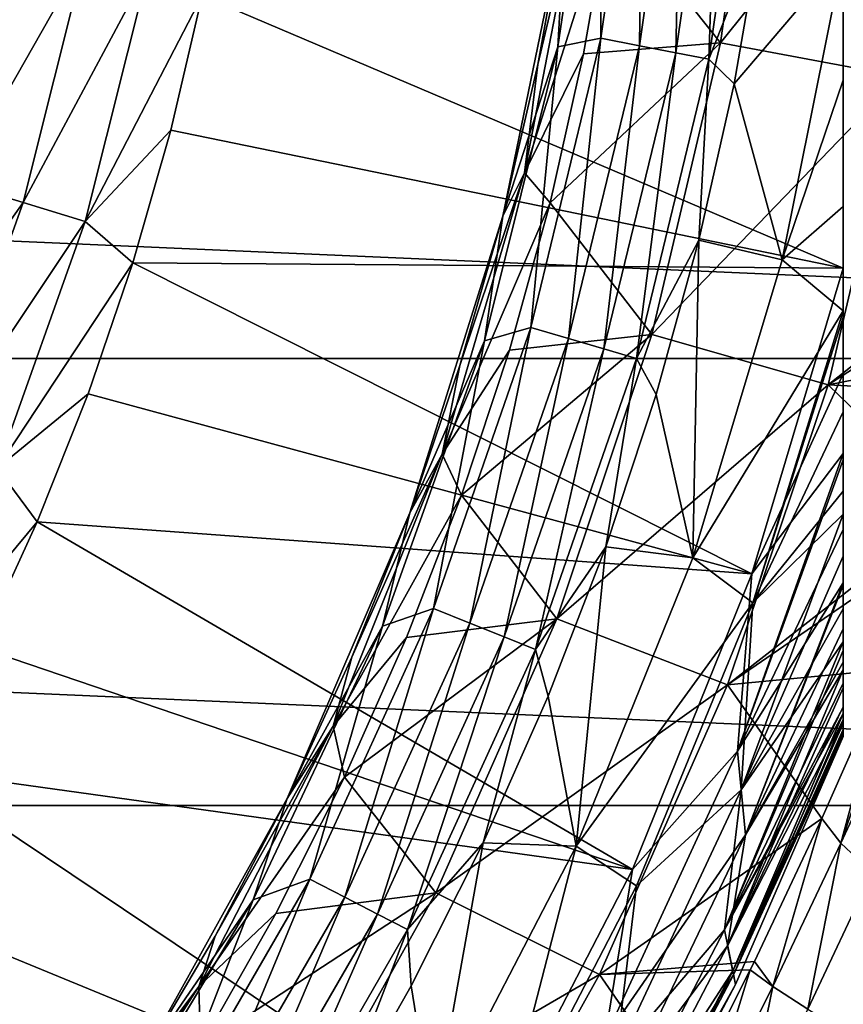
# Model space of a CAD drawing. Header units: metres. Extents: x -82 to 82, y -464 to 32.
# Tile 239 of 256: x 15.4 to 20.5, y -9.64 to -3.55. Entities that reach past the tile are written whole.
import ezdxf

# ---------------------------------------------------------------- set-up
doc = ezdxf.new("R2010")
doc.units = ezdxf.units.M
doc.layers.add('solid_K244121000C07', color=7, linetype='CONTINUOUS')

msp = doc.modelspace()

# ---------------------------------------------------------------- linework, layer by layer
at = {"layer": 'solid_K244121000C07'}
for points in [[(20.5, -7.98436, 97.169998), (20.5, 7.98436, 97.169998), (20.5, 7.98436, 112.757362)], [(20.5, -7.964543, 96.852913), (20.5, 7.964541, 96.852898), (20.5, 7.98436, 97.169998)], [(20.5, -7.98436, 97.169998), (20.5, -7.964543, 96.852913), (20.5, 7.98436, 97.169998)], [(20.5, -7.98436, 112.757362), (20.5, 7.98436, 112.757362), (20.5, 7.973638, 112.910072)], [(20.5, -7.98436, 112.757362), (20.5, -7.98436, 97.169998), (20.5, 7.98436, 112.757362)], [(20.5, -7.973638, 112.910072), (20.5, 7.973638, 112.910072), (20.5, 7.940965, 113.064087)], [(20.5, -7.973638, 112.910072), (20.5, -7.98436, 112.757362), (20.5, 7.973638, 112.910072)], [(20.5, -7.904465, 96.534904), (20.5, 7.904456, 96.534866), (20.5, 7.964541, 96.852898)], [(20.5, -7.964543, 96.852913), (20.5, -7.904465, 96.534904), (20.5, 7.964541, 96.852898)], [(20.5, -7.940967, 113.064079), (20.5, 7.940965, 113.064087), (20.5, 7.88414, 113.221832)], [(20.5, -7.940967, 113.064079), (20.5, -7.973638, 112.910072), (20.5, 7.940965, 113.064087)], [(20.5, -7.841825, 96.323853), (20.5, 7.841826, 96.323853), (20.5, 7.904456, 96.534866)], [(20.5, -7.904465, 96.534904), (20.5, -7.841825, 96.323853), (20.5, 7.904456, 96.534866)], [(20.5, -7.884151, 113.221809), (20.5, 7.88414, 113.221832), (20.5, 7.882053, 113.226563)], [(20.5, -7.884151, 113.221809), (20.5, -7.940967, 113.064079), (20.5, 7.88414, 113.221832)], [(20.5, -7.882054, 113.226563), (20.5, 7.882053, 113.226563), (20.5, 7.799729, 113.384712)], [(20.5, -7.882054, 113.226563), (20.5, -7.884151, 113.221809), (20.5, 7.882053, 113.226563)], [(20.5, -7.801886, 96.214157), (20.5, 7.801867, 96.214111), (20.5, 7.841826, 96.323853)], [(20.5, -7.841825, 96.323853), (20.5, -7.801886, 96.214157), (20.5, 7.841826, 96.323853)], [(20.5, -7.653156, 95.889984), (20.5, 7.653121, 95.889915), (20.5, 7.801867, 96.214111)], [(20.5, -7.801886, 96.214157), (20.5, -7.653156, 95.889984), (20.5, 7.801867, 96.214111)], [(20.5, -7.682637, 113.554039), (20.5, 7.799729, 113.384712), (20.5, 7.68258, 113.554108)], [(20.5, -7.799745, 113.384689), (20.5, -7.882054, 113.226563), (20.5, 7.799729, 113.384712)], [(20.5, -7.682637, 113.554039), (20.5, -7.799745, 113.384689), (20.5, 7.799729, 113.384712)], [(20.5, -7.682637, 113.554039), (20.5, 7.68258, 113.554108), (20.5, 7.571123, 113.683723)], [(20.5, -7.452899, 95.561714), (20.5, 7.452845, 95.56163), (20.5, 7.653121, 95.889915)], [(20.5, -7.653156, 95.889984), (20.5, -7.452899, 95.561714), (20.5, 7.653121, 95.889915)], [(20.5, -7.571121, 113.683723), (20.5, 7.571123, 113.683723), (20.5, 7.525023, 113.731346)], [(20.5, -7.571121, 113.683723), (20.5, -7.682637, 113.554039), (20.5, 7.571123, 113.683723)], [(20.5, -7.317242, 113.917061), (20.5, 7.525023, 113.731346), (20.5, 7.317048, 113.917213)], [(20.5, -7.525142, 113.731224), (20.5, -7.571121, 113.683723), (20.5, 7.525023, 113.731346)], [(20.5, -7.317242, 113.917061), (20.5, -7.525142, 113.731224), (20.5, 7.525023, 113.731346)], [(20.5, -7.398619, 95.485275), (20.5, 7.398618, 95.485275), (20.5, 7.452845, 95.56163)], [(20.5, -7.452899, 95.561714), (20.5, -7.398619, 95.485275), (20.5, 7.452845, 95.56163)], [(20.5, -7.194415, 95.229927), (20.5, 7.194334, 95.229836), (20.5, 7.398618, 95.485275)], [(20.5, -7.398619, 95.485275), (20.5, -7.194415, 95.229927), (20.5, 7.398618, 95.485275)], [(20.5, -7.047546, 114.110397), (20.5, 7.317048, 113.917213), (20.5, 7.047299, 114.110558)], [(20.5, -7.047546, 114.110397), (20.5, -7.317242, 113.917061), (20.5, 7.317048, 113.917213)], [(20.5, -6.868463, 94.895081), (20.5, 6.868357, 94.894981), (20.5, 7.194334, 95.229836)], [(20.5, -7.194415, 95.229927), (20.5, -6.868463, 94.895081), (20.5, 7.194334, 95.229836)], [(20.5, -7.047546, 114.110397), (20.5, 7.047299, 114.110558), (20.5, 7.032656, 114.119934)], [(20.5, -7.032661, 114.119934), (20.5, 7.032656, 114.119934), (20.5, 6.702981, 114.308235)], [(20.5, -7.032661, 114.119934), (20.5, -7.047546, 114.110397), (20.5, 7.032656, 114.119934)], [(20.5, -6.608948, 94.671677), (20.5, 6.608944, 94.671669), (20.5, 6.868357, 94.894981)], [(20.5, -6.868463, 94.895081), (20.5, -6.608948, 94.671677), (20.5, 6.868357, 94.894981)], [(20.5, -6.271695, 114.505615), (20.5, 6.702981, 114.308235), (20.5, 6.271386, 114.505737)], [(20.5, -6.703284, 114.308083), (20.5, -7.032661, 114.119934), (20.5, 6.702981, 114.308235)], [(20.5, -6.271695, 114.505615), (20.5, -6.703284, 114.308083), (20.5, 6.702981, 114.308235)], [(20.5, -6.46481, 94.559952), (20.5, 6.464702, 94.559868), (20.5, 6.608944, 94.671669)], [(20.5, -6.608948, 94.671677), (20.5, -6.46481, 94.559952), (20.5, 6.608944, 94.671669)], [(20.5, -5.973414, 94.229759), (20.5, 5.973321, 94.229698), (20.5, 6.464702, 94.559868)], [(20.5, -6.46481, 94.559952), (20.5, -5.973414, 94.229759), (20.5, 6.464702, 94.559868)], [(20.5, -6.271695, 114.505615), (20.5, 6.271386, 114.505737), (20.5, 6.232004, 114.52169)], [(20.5, -6.232009, 114.521683), (20.5, 6.232004, 114.52169), (20.5, 5.738097, 114.697899)], [(20.5, -6.232009, 114.521683), (20.5, -6.271695, 114.505615), (20.5, 6.232004, 114.52169)], [(20.5, -5.387369, 93.91291), (20.5, 5.387294, 93.912872), (20.5, 5.973321, 94.229698)], [(20.5, -5.973414, 94.229759), (20.5, -5.387369, 93.91291), (20.5, 5.973321, 94.229698)], [(20.5, -5.73833, 114.697823), (20.5, 5.738097, 114.697899), (20.5, 5.08529, 114.878677)], [(20.5, -5.73833, 114.697823), (20.5, -6.232009, 114.521683), (20.5, 5.738097, 114.697899)], [(20.5, -5.348376, 93.894226), (20.5, 5.348379, 93.894226), (20.5, 5.387294, 93.912872)], [(20.5, -5.387369, 93.91291), (20.5, -5.348376, 93.894226), (20.5, 5.387294, 93.912872)], [(20.5, -4.703974, 93.619553), (20.5, 4.703895, 93.619522), (20.5, 5.348379, 93.894226)], [(20.5, -5.348376, 93.894226), (20.5, -4.703974, 93.619553), (20.5, 5.348379, 93.894226)], [(20.5, 3.374721, 115.224083), (20.5, -5.08529, 114.878677), (20.5, 5.08529, 114.878677)], [(20.5, -5.73833, 114.697823), (20.5, 5.08529, 114.878677), (20.5, -5.08529, 114.878677)], [(20.5, -3.921345, 93.359039), (20.5, 3.921288, 93.359024), (20.5, 4.703895, 93.619522)], [(20.5, -4.703974, 93.619553), (20.5, -3.921345, 93.359039), (20.5, 4.703895, 93.619522)], [(20.5, -3.921345, 93.359039), (20.5, -3.151412, 93.164658), (20.5, 3.921288, 93.359024)], [(20.5, 3.374721, 115.224083), (20.5, -3.373826, 115.224228), (20.5, -5.08529, 114.878677)], [(18.735182, -3.715239, 92), (18.780893, -2.877137, 92), (19.009008, -1.862169, 92)], [(19.000463, -3.662039, 92.021599), (18.735182, -3.715239, 92), (19.009008, -1.862169, 92)], [(19.262527, -1.839348, 92.021599), (19.000463, -3.662039, 92.021599), (19.009008, -1.862169, 92)], [(19.239344, -3.70808, 92.084709), (19.000463, -3.662039, 92.021599), (19.262527, -1.839348, 92.021599)], [(19.055437, -2.826607, 77.713394), (19.741875, -3.690396, 69.836754), (19.998167, -1.853103, 69.836754)], [(19.239344, -3.70808, 92.084709), (19.262527, -1.839348, 92.021599), (19.504702, -1.862473, 92.084709)], [(19.239344, -3.70808, 92.084709), (19.504702, -1.862473, 92.084709), (19.464525, -3.75148, 92.187546)], [(19.504702, -1.862473, 92.084709), (19.732988, -1.884272, 92.187546), (19.464525, -3.75148, 92.187546)], [(19.464525, -3.75148, 92.187546), (19.732988, -1.884272, 92.187546), (19.669685, -3.791021, 92.327232)], [(19.732988, -1.884272, 92.187546), (19.940979, -1.904133, 92.327232), (19.669685, -3.791021, 92.327232)], [(19.998167, -1.853103, 69.836754), (19.741875, -3.690396, 69.836754), (21.126986, -1.957704, 61.983105)], [(19.669685, -3.791021, 92.327232), (19.940979, -1.904133, 92.327232), (19.994911, -2.965965, 92.499084)], [(19.741875, -3.690396, 69.836754), (20.856228, -3.898705, 61.983105), (21.126986, -1.957704, 61.983105)], [(18.87195, -2.713377, 80.853928), (18.611069, -3.824672, 84), (18.528574, -4.494983, 80.853928)], [(18.87195, -2.713377, 80.853928), (18.528574, -4.494983, 80.853928), (19.055437, -2.826607, 77.713394)], [(18.87195, -2.713377, 80.853928), (18.780899, -2.877128, 84), (18.611069, -3.824672, 84)], [(32.006245, -5.643612, -289), (-32.006245, -5.643612, -289), (-32.376324, -2.832587, -289)], [(32.376324, -2.832587, -289), (32.006245, -5.643612, -289), (-32.376324, -2.832587, -289)], [(18.528574, -4.494983, 80.853928), (18.893789, -3.758208, 77.713394), (19.055437, -2.826607, 77.713394)], [(19.055437, -2.826607, 77.713394), (18.893789, -3.758208, 77.713394), (19.741875, -3.690396, 69.836754)], [(18.393459, -4.762413, 92), (18.611069, -3.824672, 84), (18.780899, -2.877128, 84)], [(18.780893, -2.877137, 92), (18.393459, -4.762413, 92), (18.780899, -2.877128, 84)], [(18.735182, -3.715239, 92), (18.393459, -4.762413, 92), (18.780893, -2.877137, 92)], [(19.669685, -3.791021, 92.327232), (19.994911, -2.965965, 92.499084), (19.825294, -3.943496, 92.499084)], [(19.825294, -3.943496, 92.499084), (19.994911, -2.965965, 92.499084), (20.5, -3.151412, 93.164658)], [(15.382159, -3.059702, 119.853462), (15.008187, -4.552684, 119.853462), (15.809191, -3.144644, 119.673233)], [(15.008187, -4.552684, 119.853462), (15.424836, -4.679073, 119.673233), (15.809191, -3.144644, 119.673233)], [(15.809191, -3.144644, 119.673233), (15.424836, -4.679073, 119.673233), (16.203274, -3.223032, 119.427048)], [(19.825294, -3.943496, 92.499084), (20.5, -3.151412, 93.164658), (20.122332, -5.033812, 93.166901)], [(20.122332, -5.033812, 93.166901), (20.5, -3.151412, 93.164658), (20.5, -3.921345, 93.359039)], [(15.424836, -4.679073, 119.673233), (15.809339, -4.795711, 119.427048), (16.203274, -3.223032, 119.427048)], [(16.203274, -3.223032, 119.427048), (15.809339, -4.795711, 119.427048), (16.533178, -3.39762, 119.121323)], [(15.809339, -4.795711, 119.427048), (16.33987, -4.230655, 119.121323), (16.533178, -3.39762, 119.121323)], [(20.5, -5.08529, 114.878677), (16.533178, -3.39762, 119.121323), (16.33987, -4.230655, 119.121323)], [(20.5, -5.08529, 114.878677), (20.5, -3.373826, 115.224228), (16.533178, -3.39762, 119.121323)], [(18.280264, -5.535512, 92), (18.393459, -4.762413, 92), (18.735182, -3.715239, 92)], [(18.56633, -5.451566, 92.021599), (18.280264, -5.535512, 92), (18.735182, -3.715239, 92)], [(19.000463, -3.662039, 92.021599), (18.56633, -5.451566, 92.021599), (18.735182, -3.715239, 92)], [(18.799751, -5.520105, 92.084709), (18.56633, -5.451566, 92.021599), (19.000463, -3.662039, 92.021599)], [(18.686625, -4.680756, 77.713394), (19.317154, -5.496204, 69.836754), (19.741875, -3.690396, 69.836754)], [(18.893789, -3.758208, 77.713394), (18.686625, -4.680756, 77.713394), (19.741875, -3.690396, 69.836754)], [(18.799751, -5.520105, 92.084709), (19.000463, -3.662039, 92.021599), (19.239344, -3.70808, 92.084709)], [(18.799751, -5.520105, 92.084709), (19.239344, -3.70808, 92.084709), (19.019787, -5.584713, 92.187546)], [(19.239344, -3.70808, 92.084709), (19.464525, -3.75148, 92.187546), (19.019787, -5.584713, 92.187546)], [(19.741875, -3.690396, 69.836754), (19.317154, -5.496204, 69.836754), (20.856228, -3.898705, 61.983105)], [(18.528574, -4.494983, 80.853928), (18.686625, -4.680756, 77.713394), (18.893789, -3.758208, 77.713394)], [(19.019787, -5.584713, 92.187546), (19.464525, -3.75148, 92.187546), (19.220261, -5.643578, 92.327232)], [(19.464525, -3.75148, 92.187546), (19.669685, -3.791021, 92.327232), (19.220261, -5.643578, 92.327232)], [(18.393459, -4.762413, 92), (18.393465, -4.762398, 84), (18.611069, -3.824672, 84)], [(18.528574, -4.494983, 80.853928), (18.611069, -3.824672, 84), (18.393465, -4.762398, 84)], [(19.220261, -5.643578, 92.327232), (19.669685, -3.791021, 92.327232), (19.607916, -4.911527, 92.499084)], [(19.669685, -3.791021, 92.327232), (19.825294, -3.943496, 92.499084), (19.607916, -4.911527, 92.499084)], [(19.317154, -5.496204, 69.836754), (20.407532, -5.806444, 61.983105), (20.856228, -3.898705, 61.983105)], [(21.9088, -4.615975, 55.526295), (20.856228, -3.898705, 61.983105), (20.407532, -5.806444, 61.983105)], [(19.607916, -4.911527, 92.499084), (19.825294, -3.943496, 92.499084), (20.122332, -5.033812, 93.166901)], [(20.122332, -5.033812, 93.166901), (20.5, -3.921345, 93.359039), (20.5, -4.703974, 93.619553)], [(15.809339, -4.795711, 119.427048), (16.104618, -5.052831, 119.121323), (16.33987, -4.230655, 119.121323)], [(20.5, -5.08529, 114.878677), (16.33987, -4.230655, 119.121323), (16.104618, -5.052831, 119.121323)], [(18.528574, -4.494983, 80.853928), (18.128645, -5.687899, 84), (18.017399, -6.235882, 80.853928)], [(18.528574, -4.494983, 80.853928), (18.017399, -6.235882, 80.853928), (18.686625, -4.680756, 77.713394)], [(18.528574, -4.494983, 80.853928), (18.393465, -4.762398, 84), (18.128645, -5.687899, 84)], [(15.008187, -4.552684, 119.853462), (14.489677, -6.001821, 119.853462), (15.424836, -4.679073, 119.673233)], [(21.809462, -4.905519, 55.705235), (21.9088, -4.615975, 55.526295), (20.407532, -5.806444, 61.983105)], [(14.489677, -6.001821, 119.853462), (14.891932, -6.16844, 119.673233), (15.424836, -4.679073, 119.673233)], [(15.424836, -4.679073, 119.673233), (14.891932, -6.16844, 119.673233), (15.809339, -4.795711, 119.427048)], [(18.017399, -6.235882, 80.853928), (18.434443, -5.592027, 77.713394), (18.686625, -4.680756, 77.713394)], [(18.686625, -4.680756, 77.713394), (18.434443, -5.592027, 77.713394), (19.317154, -5.496204, 69.836754)], [(20.122332, -5.033812, 93.166901), (20.5, -4.703974, 93.619553), (20.5, -5.348376, 93.894226)], [(14.891932, -6.16844, 119.673233), (15.26315, -6.322204, 119.427048), (15.809339, -4.795711, 119.427048)], [(15.809339, -4.795711, 119.427048), (15.26315, -6.322204, 119.427048), (16.104618, -5.052831, 119.121323)], [(17.817282, -6.598819, 92), (18.128645, -5.687899, 84), (18.393465, -4.762398, 84)], [(18.393459, -4.762413, 92), (17.817282, -6.598819, 92), (18.393465, -4.762398, 84)], [(18.280264, -5.535512, 92), (17.817282, -6.598819, 92), (18.393459, -4.762413, 92)], [(19.220261, -5.643578, 92.327232), (19.607916, -4.911527, 92.499084), (19.3433, -5.867726, 92.499084)], [(19.3433, -5.867726, 92.499084), (19.607916, -4.911527, 92.499084), (19.56893, -6.877824, 93.166901)], [(19.607916, -4.911527, 92.499084), (20.122332, -5.033812, 93.166901), (19.56893, -6.877824, 93.166901)], [(21.568182, -5.580997, 56.090755), (21.809462, -4.905519, 55.705235), (20.407532, -5.806444, 61.983105)], [(15.26315, -6.322204, 119.427048), (15.828025, -5.862035, 119.121323), (16.104618, -5.052831, 119.121323)], [(19.935804, -6.976665, 114.878677), (16.104618, -5.052831, 119.121323), (15.828025, -5.862035, 119.121323)], [(19.935804, -6.976665, 114.878677), (20.5, -5.08529, 114.878677), (16.104618, -5.052831, 119.121323)], [(20.122332, -5.033812, 93.166901), (20.5, -5.348376, 93.894226), (19.56893, -6.877824, 93.166901)], [(20.5, -5.73833, 114.697823), (20.5, -5.08529, 114.878677), (19.935804, -6.976665, 114.878677)], [(19.941332, -7.156175, 93.894745), (19.56893, -6.877824, 93.166901), (20.5, -5.348376, 93.894226)], [(19.941332, -7.156175, 93.894745), (20.5, -5.348376, 93.894226), (20.5, -5.387369, 93.91291)], [(19.941332, -7.156175, 93.894745), (20.5, -5.387369, 93.91291), (20.5, -5.973414, 94.229759)], [(18.56633, -5.451566, 92.021599), (17.964056, -7.191723, 92.021599), (18.280264, -5.535512, 92)], [(18.189905, -7.28214, 92.084709), (17.964056, -7.191723, 92.021599), (18.56633, -5.451566, 92.021599)], [(18.189905, -7.28214, 92.084709), (18.56633, -5.451566, 92.021599), (18.799751, -5.520105, 92.084709)], [(17.649496, -7.301049, 92), (17.817282, -6.598819, 92), (18.280264, -5.535512, 92)], [(17.964056, -7.191723, 92.021599), (17.649496, -7.301049, 92), (18.280264, -5.535512, 92)], [(18.137848, -6.489826, 77.713394), (18.727625, -7.25512, 69.836754), (19.317154, -5.496204, 69.836754)], [(18.434443, -5.592027, 77.713394), (18.137848, -6.489826, 77.713394), (19.317154, -5.496204, 69.836754)], [(18.189905, -7.28214, 92.084709), (18.799751, -5.520105, 92.084709), (18.402803, -7.367371, 92.187546)], [(18.799751, -5.520105, 92.084709), (19.019787, -5.584713, 92.187546), (18.402803, -7.367371, 92.187546)], [(19.317154, -5.496204, 69.836754), (18.727625, -7.25512, 69.836754), (20.407532, -5.806444, 61.983105)], [(18.017399, -6.235882, 80.853928), (18.137848, -6.489826, 77.713394), (18.434443, -5.592027, 77.713394)], [(18.402803, -7.367371, 92.187546), (19.019787, -5.584713, 92.187546), (18.596773, -7.445025, 92.327232)], [(19.019787, -5.584713, 92.187546), (19.220261, -5.643578, 92.327232), (18.596773, -7.445025, 92.327232)], [(21.463406, -5.863247, 56.237869), (21.568182, -5.580997, 56.090755), (20.407532, -5.806444, 61.983105)], [(31.392572, -8.411682, -289), (-31.392572, -8.411682, -289), (-32.006245, -5.643612, -289)], [(32.006245, -5.643612, -289), (31.392572, -8.411682, -289), (-32.006245, -5.643612, -289)], [(18.596773, -7.445025, 92.327232), (19.220261, -5.643578, 92.327232), (19.032084, -6.809789, 92.499084)], [(19.220261, -5.643578, 92.327232), (19.3433, -5.867726, 92.499084), (19.032084, -6.809789, 92.499084)], [(17.817282, -6.598819, 92), (17.817291, -6.5988, 84), (18.128645, -5.687899, 84)], [(18.017399, -6.235882, 80.853928), (18.128645, -5.687899, 84), (17.817291, -6.5988, 84)], [(20.5, -5.73833, 114.697823), (19.935804, -6.976665, 114.878677), (20.5, -6.232009, 114.521683)], [(18.727625, -7.25512, 69.836754), (19.784727, -7.664644, 61.983105), (20.407532, -5.806444, 61.983105)], [(21.191675, -6.566617, 56.568371), (20.407532, -5.806444, 61.983105), (19.784727, -7.664644, 61.983105)], [(21.191675, -6.566617, 56.568371), (21.463406, -5.863247, 56.237869), (20.407532, -5.806444, 61.983105)], [(15.26315, -6.322204, 119.427048), (15.510801, -6.65619, 119.121323), (15.828025, -5.862035, 119.121323)], [(19.935804, -6.976665, 114.878677), (15.828025, -5.862035, 119.121323), (15.510801, -6.65619, 119.121323)], [(19.032084, -6.809789, 92.499084), (19.3433, -5.867726, 92.499084), (19.56893, -6.877824, 93.166901)], [(19.941332, -7.156175, 93.894745), (20.5, -5.973414, 94.229759), (20.5, -6.46481, 94.559952)], [(18.017399, -6.235882, 80.853928), (17.460199, -7.492761, 84), (17.343056, -7.920309, 80.853928)], [(18.017399, -6.235882, 80.853928), (17.343056, -7.920309, 80.853928), (18.137848, -6.489826, 77.713394)], [(18.017399, -6.235882, 80.853928), (17.817291, -6.5988, 84), (17.460199, -7.492761, 84)], [(19.84654, -8.074512, 114.521858), (20.5, -6.232009, 114.521683), (19.935804, -6.976665, 114.878677)], [(19.84654, -8.074512, 114.521858), (20.5, -6.271695, 114.505615), (20.5, -6.232009, 114.521683)], [(19.84654, -8.074512, 114.521858), (20.5, -6.703284, 114.308083), (20.5, -6.271695, 114.505615)], [(15.26315, -6.322204, 119.427048), (14.56997, -7.787811, 119.427048), (15.510801, -6.65619, 119.121323)], [(17.343056, -7.920309, 80.853928), (17.79756, -7.371991, 77.713394), (18.137848, -6.489826, 77.713394)], [(18.137848, -6.489826, 77.713394), (17.79756, -7.371991, 77.713394), (18.727625, -7.25512, 69.836754)], [(19.941332, -7.156175, 93.894745), (20.5, -6.46481, 94.559952), (20.5, -6.608948, 94.671677)], [(21.119356, -6.747518, 56.64452), (21.191675, -6.566617, 56.568371), (19.784727, -7.664644, 61.983105)], [(17.058273, -8.367512, 92), (17.460199, -7.492761, 84), (17.817291, -6.5988, 84)], [(17.817282, -6.598819, 92), (17.058273, -8.367512, 92), (17.817291, -6.5988, 84)], [(17.649496, -7.301049, 92), (17.058273, -8.367512, 92), (17.817282, -6.598819, 92)], [(19.869398, -8.314257, 94.671173), (20.5, -6.608948, 94.671677), (20.5, -6.868463, 94.895081)], [(19.941332, -7.156175, 93.894745), (20.5, -6.608948, 94.671677), (19.869398, -8.314257, 94.671173)], [(14.56997, -7.787811, 119.427048), (15.153762, -7.433258, 119.121323), (15.510801, -6.65619, 119.121323)], [(19.197521, -8.807118, 114.878677), (15.510801, -6.65619, 119.121323), (15.153762, -7.433258, 119.121323)], [(19.197521, -8.807118, 114.878677), (19.935804, -6.976665, 114.878677), (15.510801, -6.65619, 119.121323)], [(19.84654, -8.074512, 114.521858), (20.5, -7.032661, 114.119934), (20.5, -6.703284, 114.308083)], [(20.777716, -7.569495, 56.944122), (21.119356, -6.747518, 56.64452), (19.784727, -7.664644, 61.983105)], [(18.596773, -7.445025, 92.327232), (19.032084, -6.809789, 92.499084), (18.675018, -7.735446, 92.499084)], [(18.675018, -7.735446, 92.499084), (19.032084, -6.809789, 92.499084), (18.846939, -8.662582, 93.166901)], [(19.032084, -6.809789, 92.499084), (19.56893, -6.877824, 93.166901), (18.846939, -8.662582, 93.166901)], [(19.941332, -7.156175, 93.894745), (18.846939, -8.662582, 93.166901), (19.56893, -6.877824, 93.166901)], [(19.869398, -8.314257, 94.671173), (20.5, -6.868463, 94.895081), (20.5, -7.194415, 95.229927)], [(19.84654, -8.074512, 114.521858), (19.935804, -6.976665, 114.878677), (19.197521, -8.807118, 114.878677)], [(19.896416, -8.592662, 114.120171), (20.5, -7.032661, 114.119934), (19.84654, -8.074512, 114.521858)], [(19.896416, -8.592662, 114.120171), (20.5, -7.047546, 114.110397), (20.5, -7.032661, 114.119934)], [(19.896416, -8.592662, 114.120171), (20.5, -7.317242, 113.917061), (20.5, -7.047546, 114.110397)], [(17.964056, -7.191723, 92.021599), (17.199097, -8.866751, 92.021599), (17.649496, -7.301049, 92)], [(17.415329, -8.978226, 92.084709), (17.199097, -8.866751, 92.021599), (17.964056, -7.191723, 92.021599)], [(17.415329, -8.978226, 92.084709), (17.964056, -7.191723, 92.021599), (18.189905, -7.28214, 92.084709)], [(19.222052, -8.90956, 93.894745), (18.846939, -8.662582, 93.166901), (19.941332, -7.156175, 93.894745)], [(19.222052, -8.90956, 93.894745), (19.941332, -7.156175, 93.894745), (19.869398, -8.314257, 94.671173)], [(19.869398, -8.314257, 94.671173), (20.5, -7.194415, 95.229927), (20.5, -7.398619, 95.485275)], [(16.848761, -8.99607, 92), (17.058273, -8.367512, 92), (17.649496, -7.301049, 92)], [(17.199097, -8.866751, 92.021599), (16.848761, -8.99607, 92), (17.649496, -7.301049, 92)], [(17.414396, -8.236396, 77.713394), (17.978317, -8.952138, 69.836754), (18.727625, -7.25512, 69.836754)], [(17.79756, -7.371991, 77.713394), (17.414396, -8.236396, 77.713394), (18.727625, -7.25512, 69.836754)], [(17.415329, -8.978226, 92.084709), (18.189905, -7.28214, 92.084709), (17.619162, -9.083309, 92.187546)], [(18.189905, -7.28214, 92.084709), (18.402803, -7.367371, 92.187546), (17.619162, -9.083309, 92.187546)], [(18.727625, -7.25512, 69.836754), (17.978317, -8.952138, 69.836754), (19.784727, -7.664644, 61.983105)], [(17.343056, -7.920309, 80.853928), (17.414396, -8.236396, 77.713394), (17.79756, -7.371991, 77.713394)], [(17.619162, -9.083309, 92.187546), (18.402803, -7.367371, 92.187546), (17.804871, -9.179049, 92.327232)], [(18.402803, -7.367371, 92.187546), (18.596773, -7.445025, 92.327232), (17.804871, -9.179049, 92.327232)], [(19.896416, -8.592662, 114.120171), (20.5, -7.525142, 113.731224), (20.5, -7.317242, 113.917061)], [(19.197521, -8.807118, 114.878677), (15.153762, -7.433258, 119.121323), (14.757824, -8.191242, 119.121323)], [(19.765762, -9.181347, 95.48468), (20.5, -7.398619, 95.485275), (20.5, -7.452899, 95.561714)], [(19.869398, -8.314257, 94.671173), (20.5, -7.398619, 95.485275), (19.765762, -9.181347, 95.48468)], [(17.058273, -8.367512, 92), (17.058287, -8.367489, 84), (17.460199, -7.492761, 84)], [(17.343056, -7.920309, 80.853928), (17.460199, -7.492761, 84), (17.058287, -8.367489, 84)], [(17.804871, -9.179049, 92.327232), (18.596773, -7.445025, 92.327232), (18.272963, -8.642467, 92.499084)], [(18.596773, -7.445025, 92.327232), (18.675018, -7.735446, 92.499084), (18.272963, -8.642467, 92.499084)], [(19.765762, -9.181347, 95.48468), (20.5, -7.452899, 95.561714), (20.5, -7.653156, 95.889984)], [(19.896416, -8.592662, 114.120171), (20.5, -7.571121, 113.683723), (20.5, -7.525142, 113.731224)], [(19.784626, -9.280258, 113.68486), (20.5, -7.682637, 113.554039), (20.5, -7.571121, 113.683723)], [(19.784626, -9.280258, 113.68486), (20.5, -7.571121, 113.683723), (19.896416, -8.592662, 114.120171)], [(20.369123, -8.491528, 57.18224), (20.777716, -7.569495, 56.944122), (19.784727, -7.664644, 61.983105)], [(20.485786, -8.644459, 56.54184), (20.777716, -7.569495, 56.944122), (20.369123, -8.491528, 57.18224)], [(20.485786, -8.644459, 56.54184), (20.821867, -7.67147, 56.609852), (20.777716, -7.569495, 56.944122)], [(17.978317, -8.952138, 69.836754), (18.993124, -9.457452, 61.983105), (19.784727, -7.664644, 61.983105)], [(20.369123, -8.491528, 57.18224), (19.784727, -7.664644, 61.983105), (18.993124, -9.457452, 61.983105)], [(19.765762, -9.181347, 95.48468), (20.5, -7.653156, 95.889984), (20.5, -7.801886, 96.214157)], [(20.485786, -8.644459, 56.54184), (20.888626, -7.780942, 56.281757), (20.821867, -7.67147, 56.609852)], [(18.272963, -8.642467, 92.499084), (18.675018, -7.735446, 92.499084), (18.846939, -8.662582, 93.166901)], [(19.784626, -9.280258, 113.68486), (20.5, -7.799745, 113.384689), (20.5, -7.682637, 113.554039)], [(19.765762, -9.181347, 95.48468), (20.5, -7.801886, 96.214157), (20.5, -7.841825, 96.323853)], [(19.784626, -9.280258, 113.68486), (20.5, -7.882054, 113.226563), (20.5, -7.799745, 113.384689)], [(20.68091, -8.827202, 55.929085), (20.888626, -7.780942, 56.281757), (20.485786, -8.644459, 56.54184)], [(19.765762, -9.181347, 95.48468), (20.5, -7.841825, 96.323853), (19.816971, -9.43548, 96.323189)], [(19.816971, -9.43548, 96.323189), (20.5, -7.841825, 96.323853), (20.5, -7.904465, 96.534904)], [(17.343056, -7.920309, 80.853928), (16.612585, -9.220737, 84), (16.511652, -9.533007, 80.853928)], [(17.343056, -7.920309, 80.853928), (16.511652, -9.533007, 80.853928), (17.414396, -8.236396, 77.713394)], [(17.343056, -7.920309, 80.853928), (17.058287, -8.367489, 84), (16.612585, -9.220737, 84)], [(19.821041, -9.46058, 113.226662), (20.5, -7.882054, 113.226563), (19.784626, -9.280258, 113.68486)], [(19.816971, -9.43548, 96.323189), (20.5, -7.904465, 96.534904), (20.5, -7.964543, 96.852913)], [(19.821041, -9.46058, 113.226662), (20.5, -7.884151, 113.221809), (20.5, -7.882054, 113.226563)], [(19.821041, -9.46058, 113.226662), (20.5, -7.940967, 113.064079), (20.5, -7.884151, 113.221809)], [(19.816971, -9.43548, 96.323189), (20.5, -7.964543, 96.852913), (20.5, -7.98436, 97.169998)], [(19.816971, -9.43548, 96.323189), (20.5, -7.98436, 97.169998), (19.833677, -9.51973, 97.169998)], [(19.821041, -9.46058, 113.226662), (20.5, -7.973638, 112.910072), (20.5, -7.940967, 113.064079)], [(19.821041, -9.46058, 113.226662), (20.5, -7.98436, 112.757362), (20.5, -7.973638, 112.910072)], [(19.821041, -9.46058, 113.226662), (19.833677, -9.51973, 112.757362), (20.5, -7.98436, 112.757362)], [(19.833677, -9.51973, 112.757362), (20.5, -7.98436, 97.169998), (20.5, -7.98436, 112.757362)], [(19.833677, -9.51973, 112.757362), (19.833677, -9.51973, 97.169998), (20.5, -7.98436, 97.169998)], [(19.026041, -9.853562, 114.521858), (19.84654, -8.074512, 114.521858), (19.197521, -8.807118, 114.878677)], [(19.896416, -8.592662, 114.120171), (19.84654, -8.074512, 114.521858), (19.026041, -9.853562, 114.521858)], [(18.291599, -10.560662, 114.878677), (14.757824, -8.191242, 119.121323), (14.324004, -8.928199, 119.121323)], [(18.291599, -10.560662, 114.878677), (19.197521, -8.807118, 114.878677), (14.757824, -8.191242, 119.121323)], [(16.511652, -9.533007, 80.853928), (16.989279, -9.080958, 77.713394), (17.414396, -8.236396, 77.713394)], [(17.414396, -8.236396, 77.713394), (16.989279, -9.080958, 77.713394), (17.978317, -8.952138, 69.836754)], [(19.093071, -9.968675, 94.671173), (19.869398, -8.314257, 94.671173), (19.765762, -9.181347, 95.48468)], [(19.222052, -8.90956, 93.894745), (19.869398, -8.314257, 94.671173), (19.093071, -9.968675, 94.671173)], [(30.539982, -11.115729, -289), (-30.539982, -11.115729, -289), (-31.392572, -8.411682, -289)], [(31.392572, -8.411682, -289), (30.539982, -11.115729, -289), (-31.392572, -8.411682, -289)], [(16.124224, -10.050341, 92), (16.612585, -9.220737, 84), (17.058287, -8.367489, 84)], [(17.058273, -8.367512, 92), (16.124224, -10.050341, 92), (17.058287, -8.367489, 84)], [(16.848761, -8.99607, 92), (16.124224, -10.050341, 92), (17.058273, -8.367512, 92)], [(19.950918, -9.377058, 57.30653), (20.369123, -8.491528, 57.18224), (18.993124, -9.457452, 61.983105)], [(20.064651, -9.532934, 56.654823), (20.369123, -8.491528, 57.18224), (19.950918, -9.377058, 57.30653)], [(20.485786, -8.644459, 56.54184), (20.369123, -8.491528, 57.18224), (20.064651, -9.532934, 56.654823)], [(19.173632, -10.103123, 114.120171), (19.896416, -8.592662, 114.120171), (19.026041, -9.853562, 114.521858)], [(19.784626, -9.280258, 113.68486), (19.896416, -8.592662, 114.120171), (19.173632, -10.103123, 114.120171)], [(17.804871, -9.179049, 92.327232), (18.272963, -8.642467, 92.499084), (17.826887, -9.528669, 92.499084)], [(17.826887, -9.528669, 92.499084), (18.272963, -8.642467, 92.499084), (17.962582, -10.372712, 93.166901)], [(18.272963, -8.642467, 92.499084), (18.846939, -8.662582, 93.166901), (17.962582, -10.372712, 93.166901)], [(20.485786, -8.644459, 56.54184), (20.064651, -9.532934, 56.654823), (20.28134, -9.672865, 56.02869)], [(20.68091, -8.827202, 55.929085), (20.485786, -8.644459, 56.54184), (20.28134, -9.672865, 56.02869)], [(18.348963, -10.591653, 93.894745), (17.962582, -10.372712, 93.166901), (18.846939, -8.662582, 93.166901)], [(18.348963, -10.591653, 93.894745), (18.846939, -8.662582, 93.166901), (19.222052, -8.90956, 93.894745)], [(19.026041, -9.853562, 114.521858), (19.197521, -8.807118, 114.878677), (18.291599, -10.560662, 114.878677)], [(20.68091, -8.827202, 55.929085), (20.28134, -9.672865, 56.02869), (20.572441, -9.845441, 55.442131)], [(17.199097, -8.866751, 92.021599), (16.278379, -10.461479, 92.021599), (16.848761, -8.99607, 92)], [(16.483036, -10.593004, 92.084709), (16.278379, -10.461479, 92.021599), (17.199097, -8.866751, 92.021599)], [(16.483036, -10.593004, 92.084709), (17.199097, -8.866751, 92.021599), (17.415329, -8.978226, 92.084709)], [(18.291599, -10.560662, 114.878677), (14.324004, -8.928199, 119.121323), (13.853414, -9.642239, 119.121323)], [(16.523233, -9.903645, 77.713394), (17.075626, -10.57278, 69.836754), (17.978317, -8.952138, 69.836754)], [(16.989279, -9.080958, 77.713394), (16.523233, -9.903645, 77.713394), (17.978317, -8.952138, 69.836754)], [(17.978317, -8.952138, 69.836754), (17.075626, -10.57278, 69.836754), (18.993124, -9.457452, 61.983105)], [(18.348963, -10.591653, 93.894745), (19.222052, -8.90956, 93.894745), (19.093071, -9.968675, 94.671173)], [(15.885284, -10.605078, 92), (16.124224, -10.050341, 92), (16.848761, -8.99607, 92)], [(16.278379, -10.461479, 92.021599), (15.885284, -10.605078, 92), (16.848761, -8.99607, 92)], [(16.483036, -10.593004, 92.084709), (17.415329, -8.978226, 92.084709), (16.675957, -10.716987, 92.187546)], [(17.415329, -8.978226, 92.084709), (17.619162, -9.083309, 92.187546), (16.675957, -10.716987, 92.187546)], [(16.511652, -9.533007, 80.853928), (16.523233, -9.903645, 77.713394), (16.989279, -9.080958, 77.713394)], [(16.675957, -10.716987, 92.187546), (17.619162, -9.083309, 92.187546), (16.851725, -10.829946, 92.327232)], [(17.619162, -9.083309, 92.187546), (17.804871, -9.179049, 92.327232), (16.851725, -10.829946, 92.327232)], [(16.851725, -10.829946, 92.327232), (17.804871, -9.179049, 92.327232), (17.337864, -10.391915, 92.499084)], [(17.804871, -9.179049, 92.327232), (17.826887, -9.528669, 92.499084), (17.337864, -10.391915, 92.499084)], [(18.874346, -10.896861, 95.48468), (19.765762, -9.181347, 95.48468), (19.816971, -9.43548, 96.323189)], [(19.093071, -9.968675, 94.671173), (19.765762, -9.181347, 95.48468), (18.874346, -10.896861, 95.48468)], [(16.124224, -10.050341, 92), (16.124241, -10.050316, 84), (16.612585, -9.220737, 84)], [(16.511652, -9.533007, 80.853928), (16.612585, -9.220737, 84), (16.124241, -10.050316, 84)], [(18.925272, -10.926515, 113.68486), (19.784626, -9.280258, 113.68486), (19.173632, -10.103123, 114.120171)], [(19.821041, -9.46058, 113.226662), (19.784626, -9.280258, 113.68486), (18.925272, -10.926515, 113.68486)], [(19.925747, -9.42867, 57.310505), (19.950918, -9.377058, 57.30653), (18.993124, -9.457452, 61.983105)], [(20.064651, -9.532934, 56.654823), (19.950918, -9.377058, 57.30653), (19.925747, -9.42867, 57.310505)], [(18.874346, -10.896861, 95.48468), (19.816971, -9.43548, 96.323189), (19.007996, -10.974366, 96.323189)], [(19.524899, -10.227338, 57.324314), (19.925747, -9.42867, 57.310505), (18.993124, -9.457452, 61.983105)], [(19.007996, -10.974366, 96.323189), (19.816971, -9.43548, 96.323189), (19.052559, -11, 97.169998)], [(19.816971, -9.43548, 96.323189), (19.833677, -9.51973, 97.169998), (19.052559, -11, 97.169998)], [(19.621716, -10.415906, 56.654823), (19.925747, -9.42867, 57.310505), (19.524899, -10.227338, 57.324314)], [(20.064651, -9.532934, 56.654823), (19.925747, -9.42867, 57.310505), (19.621716, -10.415906, 56.654823)], [(17.075626, -10.57278, 69.836754), (18.039478, -11.169573, 61.983105), (18.993124, -9.457452, 61.983105)], [(19.524899, -10.227338, 57.324314), (18.993124, -9.457452, 61.983105), (18.039478, -11.169573, 61.983105)], [(19.020573, -10.981532, 113.226662), (19.821041, -9.46058, 113.226662), (18.925272, -10.926515, 113.68486)], [(19.020573, -10.981532, 113.226662), (19.833677, -9.51973, 112.757362), (19.821041, -9.46058, 113.226662)], [(16.511652, -9.533007, 80.853928), (15.594505, -10.854096, 84), (15.530717, -11.059373, 80.853928)], [(16.511652, -9.533007, 80.853928), (15.530717, -11.059373, 80.853928), (16.523233, -9.903645, 77.713394)], [(16.511652, -9.533007, 80.853928), (16.124241, -10.050316, 84), (15.594505, -10.854096, 84)], [(17.337864, -10.391915, 92.499084), (17.826887, -9.528669, 92.499084), (17.962582, -10.372712, 93.166901)], [(19.020573, -10.981532, 113.226662), (19.052559, -11, 112.757362), (19.833677, -9.51973, 112.757362)], [(19.052559, -11, 112.757362), (19.052559, -11, 97.169998), (19.833677, -9.51973, 97.169998)], [(19.833677, -9.51973, 112.757362), (19.052559, -11, 112.757362), (19.833677, -9.51973, 97.169998)], [(20.064651, -9.532934, 56.654823), (19.621716, -10.415906, 56.654823), (19.864254, -10.510785, 56.023724)], [(20.28134, -9.672865, 56.02869), (20.064651, -9.532934, 56.654823), (19.864254, -10.510785, 56.023724)]]:
    msp.add_3dface(points, dxfattribs=at)

doc.saveas('drawing.dxf')
